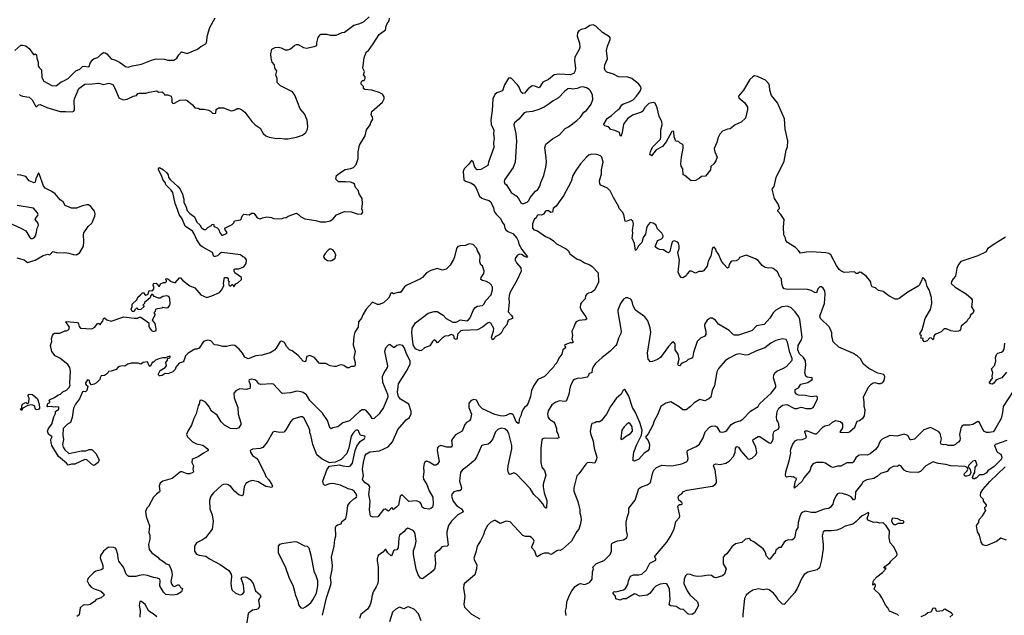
# Model space of a CAD drawing. Extents: x 1933546 to 2138868, y 524910 to 667279.
# Tile 146 of 256: x 2046393 to 2058038, y 568727 to 575769. Entities that reach past the tile are written whole.
import ezdxf

# ---------------------------------------------------------------- set-up
doc = ezdxf.new("R2010")
doc.units = 0

msp = doc.modelspace()

# ---------------------------------------------------------------- linework, layer by layer
at = {"layer": '0CON10XD'}
for points in [[(2046335, 575406), (2046405, 575466), (2046425, 575469), (2046465, 575458), (2046505, 575429), (2046555, 575359), (2046565, 575358), (2046575, 575367), (2046590, 575355), (2046596, 575315), (2046612, 575265), (2046613, 575225), (2046624, 575205), (2046651, 575175), (2046654, 575085), (2046680, 575040), (2046775, 574990), (2046822, 574988), (2046842, 574998), (2046885, 575034), (2046916, 575044), (2046965, 575074), (2047057, 575163), (2047105, 575185), (2047136, 575214), (2047155, 575221), (2047205, 575211), (2047213, 575215), (2047225, 575255), (2047253, 575295), (2047275, 575309), (2047317, 575323), (2047355, 575360), (2047385, 575379), (2047405, 575378), (2047424, 575365), (2047474, 575304), (2047525, 575292), (2047575, 575265), (2047645, 575216), (2047675, 575206), (2047727, 575223), (2047835, 575241), (2047951, 575289), (2048005, 575306), (2048105, 575302), (2048145, 575291), (2048215, 575291), (2048252, 575315), (2048274, 575355), (2048305, 575388), (2048375, 575368), (2048495, 575420), (2048535, 575452), (2048585, 575478), (2048602, 575495), (2048613, 575585), (2048640, 575675), (2048705, 575790)], [(2046390, 574885), (2046400, 574875), (2046425, 574866), (2046505, 574854), (2046541, 574821), (2046585, 574742), (2046595, 574741), (2046617, 574763), (2046635, 574767), (2046715, 574731), (2046872, 574682), (2046935, 574685), (2047012, 574678), (2047032, 574688), (2047041, 574705), (2047039, 574811), (2047043, 574833), (2047092, 574955), (2047162, 575008), (2047250, 575010), (2047325, 575019), (2047385, 575004), (2047448, 575018), (2047495, 575004), (2047523, 574953), (2047564, 574845), (2047615, 574822), (2047665, 574829), (2047734, 574866), (2047775, 574873), (2047792, 574895), (2047805, 574900), (2047885, 574901), (2047925, 574913), (2048014, 574926), (2048035, 574913), (2048075, 574917), (2048092, 574905), (2048105, 574880), (2048142, 574882), (2048183, 574863), (2048193, 574835), (2048194, 574794), (2048205, 574778), (2048225, 574780), (2048285, 574819), (2048355, 574820), (2048375, 574812), (2048435, 574761), (2048465, 574727), (2048505, 574722), (2048525, 574712), (2048575, 574710), (2048625, 574699), (2048649, 574689), (2048675, 574664), (2048695, 574661), (2048712, 574665), (2048718, 574705), (2048745, 574727), (2048805, 574727), (2048895, 574693), (2048916, 574694), (2048950, 574705), (2048965, 574717), (2048985, 574718), (2049015, 574707), (2049055, 574677), (2049139, 574565), (2049177, 574525), (2049236, 574485), (2049273, 574425), (2049305, 574396), (2049345, 574381), (2049434, 574366), (2049465, 574369), (2049525, 574360), (2049565, 574361), (2049665, 574379), (2049736, 574404), (2049775, 574434), (2049797, 574473), (2049801, 574505), (2049791, 574581), (2049761, 574655), (2049711, 574715), (2049684, 574785), (2049646, 574875), (2049620, 574915), (2049476, 574986), (2049438, 575025), (2049437, 575075), (2049424, 575115), (2049433, 575165), (2049412, 575195), (2049408, 575235), (2049378, 575265), (2049366, 575315), (2049364, 575365), (2049375, 575422), (2049415, 575438), (2049455, 575442), (2049485, 575436), (2049532, 575412), (2049565, 575412), (2049597, 575425), (2049645, 575467), (2049665, 575476), (2049685, 575474), (2049751, 575441), (2049784, 575434), (2049877, 575453), (2049907, 575465), (2049907, 575495), (2049921, 575559), (2049945, 575591), (2049955, 575596), (2050025, 575596), (2050066, 575586), (2050135, 575586), (2050205, 575616), (2050235, 575622), (2050345, 575703), (2050405, 575718), (2050435, 575731), (2050465, 575749), (2050525, 575804)], [(2047820, 572515), (2047845, 572540), (2047865, 572540), (2047870, 572525), (2047883, 572513), (2047902, 572518), (2047912, 572528), (2047924, 572566), (2047955, 572562), (2047969, 572571), (2047978, 572585), (2047978, 572615), (2047970, 572625), (2047975, 572650), (2048005, 572652), (2048028, 572638), (2048035, 572620), (2048045, 572620), (2048060, 572645), (2048095, 572662), (2048118, 572662), (2048128, 572672), (2048130, 572685), (2048120, 572695), (2048125, 572710), (2048145, 572707), (2048183, 572673), (2048233, 572657), (2048282, 572715), (2048295, 572716), (2048324, 572684), (2048405, 572624), (2048465, 572600), (2048535, 572514), (2048605, 572486), (2048667, 572503), (2048755, 572542), (2048782, 572575), (2048808, 572625), (2048802, 572655), (2048815, 572720), (2048845, 572720), (2048860, 572705), (2048860, 572685), (2048870, 572675), (2048862, 572645), (2048872, 572632), (2048885, 572620), (2048905, 572640), (2048915, 572640), (2048925, 572610), (2048950, 572645), (2048973, 572657), (2049015, 572698), (2049015, 572722), (2048938, 572775), (2048928, 572795), (2048928, 572815), (2048935, 572822), (2048985, 572823), (2049045, 572847), (2049071, 572885), (2049075, 572928), (2049056, 572956), (2049030, 572965), (2049005, 572990), (2048850, 573010), (2048780, 573015), (2048755, 573002), (2048732, 572978), (2048705, 572968), (2048688, 572968), (2048673, 573015), (2048558, 573078), (2048536, 573096), (2048486, 573165), (2048456, 573236), (2048435, 573268), (2048422, 573282), (2048364, 573314), (2048349, 573329), (2048314, 573415), (2048277, 573465), (2048260, 573525), (2048230, 573595), (2048203, 573725), (2048184, 573754), (2048123, 573815), (2048112, 573845), (2048090, 573870), (2048070, 573925), (2048033, 573993), (2048033, 574007), (2048045, 574020), (2048092, 573995), (2048128, 573962), (2048147, 573935), (2048154, 573904), (2048176, 573875), (2048265, 573796), (2048291, 573765), (2048320, 573705), (2048334, 573645), (2048336, 573606), (2048359, 573565), (2048375, 573511), (2048405, 573478), (2048459, 573439), (2048488, 573375), (2048523, 573343), (2048545, 573309), (2048575, 573289), (2048595, 573288), (2048617, 573313), (2048660, 573335), (2048665, 573348), (2048685, 573350), (2048694, 573324), (2048729, 573309), (2048744, 573294), (2048764, 573244), (2048785, 573220), (2048795, 573220), (2048839, 573241), (2048847, 573253), (2048822, 573285), (2048820, 573305), (2048905, 573348), (2048924, 573366), (2048935, 573390), (2049005, 573402), (2049016, 573414), (2049018, 573432), (2049033, 573457), (2049045, 573468), (2049105, 573462), (2049135, 573480), (2049155, 573483), (2049167, 573477), (2049200, 573425), (2049235, 573413), (2049265, 573428), (2049315, 573437), (2049369, 573429), (2049395, 573418), (2049485, 573416), (2049515, 573428), (2049545, 573430), (2049570, 573445), (2049665, 573480), (2049692, 573465), (2049715, 573442), (2049765, 573416), (2049895, 573394), (2049945, 573379), (2049975, 573377), (2050015, 573379), (2050065, 573392), (2050095, 573410), (2050138, 573462), (2050235, 573501), (2050315, 573496), (2050385, 573474), (2050435, 573471), (2050451, 573495), (2050447, 573515), (2050438, 573525), (2050448, 573595), (2050442, 573655), (2050409, 573709), (2050398, 573745), (2050363, 573785), (2050352, 573825), (2050338, 573838), (2050306, 573846), (2050245, 573852), (2050165, 573850), (2050133, 573885), (2050138, 573925), (2050185, 573962), (2050244, 573996), (2050309, 574011), (2050339, 574021), (2050374, 574055), (2050394, 574126), (2050394, 574205), (2050411, 574285), (2050477, 574395), (2050493, 574465), (2050536, 574525), (2050544, 574555), (2050569, 574591), (2050567, 574617), (2050550, 574645), (2050556, 574685), (2050683, 574795), (2050702, 574835), (2050702, 574855), (2050685, 574887), (2050645, 574908), (2050556, 574936), (2050475, 574942), (2050460, 574955), (2050457, 574977), (2050432, 575005), (2050432, 575025), (2050445, 575050), (2050465, 575048), (2050479, 575075), (2050477, 575095), (2050460, 575115), (2050470, 575155), (2050453, 575195), (2050465, 575318), (2050492, 575385), (2050518, 575405), (2050574, 575485), (2050646, 575595), (2050720, 575650), (2050727, 575693), (2050740, 575725), (2050761, 575755), (2050765, 575788)], [(2058052, 573198), (2057905, 573108), (2057840, 573060), (2057824, 573025), (2057725, 572976), (2057525, 572909), (2057494, 572875), (2057475, 572832), (2057461, 572735), (2057434, 572706), (2057414, 572675), (2057408, 572648), (2057456, 572606), (2057585, 572526), (2057644, 572475), (2057656, 572456), (2057659, 572435), (2057649, 572375), (2057678, 572325), (2057668, 572305), (2057638, 572275), (2057631, 572249), (2057606, 572224), (2057595, 572200), (2057528, 572145), (2057520, 572105), (2057512, 572095), (2057495, 572087), (2057455, 572084), (2057405, 572091), (2057353, 572113), (2057325, 572112), (2057290, 572080), (2057228, 572052), (2057211, 572039), (2057203, 572027), (2057202, 571995), (2057196, 571984), (2057175, 572002), (2057155, 572008), (2057126, 571974), (2057095, 571962), (2057072, 571985), (2057078, 571998), (2057050, 572005), (2057060, 572035), (2057045, 572040), (2057038, 572055), (2057068, 572102), (2057101, 572235), (2057166, 572344), (2057181, 572415), (2057176, 572486), (2057147, 572575), (2057126, 572616), (2057109, 572679), (2057095, 572703), (2057075, 572720), (2057065, 572710), (2057063, 572695), (2057034, 572636), (2057020, 572620), (2056895, 572549), (2056795, 572471), (2056775, 572463), (2056745, 572466), (2056673, 572503), (2056605, 572554), (2056548, 572568), (2056515, 572598), (2056475, 572612), (2056464, 572634), (2056460, 572665), (2056446, 572686), (2056402, 572735), (2056345, 572778), (2056325, 572782), (2056305, 572768), (2056287, 572767), (2056265, 572788), (2056145, 572781), (2056105, 572799), (2056085, 572817), (2056053, 572863), (2055987, 572987), (2055964, 573004), (2055925, 573013), (2055756, 573026), (2055695, 573022), (2055627, 573007), (2055601, 573045), (2055568, 573075), (2055472, 573135), (2055455, 573158), (2055449, 573185), (2055429, 573225), (2055426, 573315), (2055434, 573405), (2055396, 573466), (2055360, 573505), (2055358, 573515), (2055378, 573535), (2055378, 573545), (2055360, 573595), (2055319, 573655), (2055291, 573765), (2055317, 573795), (2055338, 573902), (2055434, 574096), (2055459, 574225), (2055473, 574265), (2055476, 574336), (2055447, 574475), (2055436, 574595), (2055355, 574786), (2055285, 574871), (2055265, 574935), (2055262, 574985), (2055252, 575012), (2055215, 575052), (2055118, 575098), (2055085, 575105), (2055062, 575095), (2055027, 575063), (2054955, 574935), (2054892, 574865), (2054898, 574845), (2054969, 574785), (2054999, 574735), (2055000, 574705), (2054975, 574605), (2054925, 574556), (2054853, 574525), (2054795, 574478), (2054764, 574476), (2054705, 574450), (2054675, 574414), (2054654, 574375), (2054639, 574315), (2054607, 574245), (2054614, 574205), (2054641, 574145), (2054625, 574100), (2054604, 574065), (2054566, 574035), (2054562, 573995), (2054505, 573917), (2054457, 573913), (2054430, 573890), (2054384, 573866), (2054333, 573863), (2054258, 573928), (2054240, 573935), (2054236, 574006), (2054216, 574036), (2054210, 574065), (2054218, 574145), (2054239, 574249), (2054238, 574285), (2054228, 574298), (2054205, 574310), (2054185, 574330), (2054154, 574334), (2054132, 574385), (2054131, 574441), (2054125, 574452), (2054105, 574447), (2054038, 574325), (2053995, 574271), (2053920, 574230), (2053865, 574160), (2053844, 574175), (2053855, 574207), (2053865, 574239), (2053881, 574265), (2053970, 574355), (2053977, 574385), (2053974, 574465), (2053992, 574525), (2053986, 574565), (2053956, 574625), (2053933, 574725), (2053910, 574780), (2053885, 574791), (2053834, 574776), (2053785, 574732), (2053761, 574689), (2053746, 574675), (2053640, 574640), (2053582, 574598), (2053534, 574535), (2053523, 574457), (2053505, 574392), (2053495, 574398), (2053485, 574437), (2053430, 574460), (2053385, 574471), (2053355, 574502), (2053315, 574512), (2053302, 574525), (2053302, 574535), (2053339, 574601), (2053390, 574635), (2053467, 574703), (2053489, 574721), (2053515, 574762), (2053532, 574775), (2053602, 574798), (2053648, 574822), (2053687, 574863), (2053732, 574925), (2053742, 574955), (2053738, 574975), (2053715, 575005), (2053632, 575072), (2053585, 575090), (2053474, 575094), (2053415, 575126), (2053338, 575148), (2053319, 575169), (2053311, 575195), (2053314, 575234), (2053346, 575305), (2053331, 575405), (2053344, 575455), (2053378, 575535), (2053376, 575555), (2053369, 575565), (2053285, 575618), (2053205, 575691), (2053175, 575707), (2053135, 575701), (2053085, 575666), (2053035, 575653), (2053007, 575635), (2052991, 575615), (2052987, 575575), (2053013, 575493), (2053017, 575445), (2053008, 575415), (2052959, 575325), (2052956, 575285), (2052966, 575195), (2052962, 575165), (2052945, 575134), (2052905, 575117), (2052775, 575124), (2052715, 575118), (2052647, 575063), (2052581, 575029), (2052535, 574963), (2052485, 574984), (2052453, 574987), (2052405, 574952), (2052365, 574902), (2052345, 574896), (2052325, 574911), (2052297, 574977), (2052280, 575000), (2052205, 575077), (2052175, 575077), (2052125, 575000), (2052103, 574927), (2052035, 574905)], [(2052035, 574905), (2052014, 574886), (2051988, 574832), (2051982, 574695), (2051965, 574585), (2051970, 574530), (2052002, 574462), (2051996, 574415), (2052006, 574365), (2051998, 574315), (2052002, 574258), (2051939, 574085), (2051930, 574045), (2051845, 573996), (2051805, 573994), (2051774, 574024), (2051755, 574088), (2051735, 574103), (2051699, 574055), (2051648, 574005), (2051637, 573975), (2051644, 573875), (2051665, 573858), (2051736, 573836), (2051765, 573816), (2051786, 573785), (2051831, 573681), (2051858, 573658), (2051879, 573649), (2051943, 573633), (2051961, 573621), (2051995, 573545), (2052005, 573503), (2052029, 573469), (2052079, 573419), (2052098, 573375), (2052124, 573344), (2052131, 573305), (2052141, 573285), (2052165, 573264), (2052225, 573241), (2052273, 573185), (2052288, 573155), (2052297, 573115), (2052330, 573050), (2052398, 572965), (2052395, 572960), (2052385, 572962), (2052354, 572974), (2052332, 572992), (2052305, 572997), (2052278, 572982), (2052252, 572945), (2052253, 572925), (2052269, 572895), (2052321, 572835), (2052324, 572795), (2052271, 572685), (2052192, 572548), (2052182, 572508), (2052177, 572475), (2052180, 572425), (2052168, 572315), (2052204, 572275), (2052220, 572255), (2052220, 572235), (2052170, 572215), (2052155, 572160), (2052114, 572116), (2052089, 572061), (2052065, 572042), (2052015, 572020), (2052004, 571995), (2051985, 571982), (2051971, 572015), (2051996, 572085), (2051999, 572119), (2051965, 572180), (2051945, 572187), (2051925, 572180), (2051866, 572134), (2051806, 572104), (2051634, 572096), (2051611, 572089), (2051570, 572050), (2051567, 572005), (2051555, 571989), (2051537, 571995), (2051526, 572036), (2051495, 572048), (2051465, 572030), (2051425, 572028), (2051390, 572005), (2051335, 571950), (2051319, 571969), (2051295, 571982), (2051274, 571966), (2051245, 571912), (2051180, 571890), (2051145, 571857), (2051125, 571852), (2051075, 571876), (2051046, 571925), (2051029, 572065), (2051035, 572123), (2051075, 572183), (2051222, 572298), (2051295, 572319), (2051330, 572320), (2051403, 572275), (2051438, 572238), (2051515, 572191), (2051555, 572191), (2051605, 572220), (2051683, 572207), (2051701, 572219), (2051719, 572245), (2051755, 572331), (2051777, 572363), (2051805, 572380), (2051865, 572391), (2051884, 572405), (2051905, 572450), (2051969, 572515), (2051983, 572575), (2051983, 572605), (2051972, 572632), (2051949, 572655), (2051915, 572672), (2051865, 572686), (2051848, 572698), (2051851, 572719), (2051882, 572768), (2051886, 572795), (2051865, 572860), (2051845, 572870), (2051833, 572905), (2051837, 572973), (2051832, 572995), (2051808, 573035), (2051800, 573065), (2051755, 573110), (2051709, 573119), (2051665, 573101), (2051607, 573097), (2051575, 573088), (2051559, 573065), (2051537, 572965), (2051524, 572935), (2051482, 572868), (2051435, 572819), (2051395, 572807), (2051332, 572828), (2051255, 572802), (2051204, 572776), (2051158, 572722), (2051135, 572704), (2050965, 572626), (2050945, 572609), (2050895, 572543), (2050865, 572542), (2050815, 572528), (2050795, 572538), (2050777, 572533), (2050770, 572505), (2050753, 572477), (2050695, 572420), (2050645, 572403), (2050625, 572402), (2050565, 572428), (2050490, 572345), (2050450, 572280), (2050435, 572242), (2050398, 572195), (2050396, 572135), (2050356, 572074), (2050343, 572027), (2050336, 571925), (2050362, 571845), (2050343, 571775), (2050360, 571715), (2050360, 571685), (2050352, 571668), (2050315, 571668), (2050287, 571653), (2050265, 571652), (2050225, 571680), (2050198, 571688), (2050175, 571686), (2050135, 571667), (2050115, 571667), (2050065, 571677), (2050013, 571703), (2049945, 571703), (2049935, 571708), (2049881, 571775), (2049825, 571798), (2049790, 571785), (2049780, 571765), (2049775, 571730), (2049765, 571722), (2049745, 571733), (2049685, 571800), (2049615, 571852), (2049585, 571867), (2049552, 571902), (2049524, 571954), (2049495, 571970), (2049474, 571965), (2049425, 571884), (2049405, 571862), (2049355, 571831), (2049258, 571802), (2049184, 571796), (2049095, 571758), (2049055, 571778), (2049028, 571825), (2048989, 571875), (2048936, 571916), (2048905, 571921), (2048840, 571905), (2048795, 571904), (2048735, 571922), (2048695, 571926), (2048655, 571971), (2048615, 571981), (2048566, 571964), (2048516, 571884), (2048485, 571873), (2048465, 571873), (2048385, 571828), (2048355, 571793), (2048336, 571734), (2048326, 571724), (2048280, 571710), (2048239, 571661), (2048232, 571635), (2048205, 571607), (2048145, 571582), (2048113, 571587), (2048077, 571563), (2048055, 571560), (2048045, 571560), (2048030, 571575), (2048055, 571622), (2048113, 571657), (2048130, 571675), (2048122, 571715), (2048140, 571745), (2048140, 571765), (2048168, 571772), (2048178, 571788), (2048165, 571790), (2048118, 571772), (2048085, 571772), (2048038, 571758), (2048000, 571745), (2047975, 571720), (2047965, 571720), (2047935, 571668), (2047925, 571678), (2047905, 571723), (2047855, 571717), (2047825, 571698), (2047795, 571710), (2047712, 571708), (2047673, 571697), (2047636, 571674), (2047605, 571678), (2047575, 571670), (2047552, 571658), (2047535, 571632), (2047475, 571612), (2047445, 571610), (2047430, 571585), (2047395, 571562), (2047355, 571558), (2047344, 571536), (2047342, 571515), (2047302, 571475), (2047275, 571460), (2047242, 571452), (2047222, 571475), (2047220, 571505), (2047195, 571512), (2047170, 571475), (2047170, 571465), (2047181, 571451), (2047200, 571435), (2047187, 571385), (2047172, 571368), (2047145, 571372), (2047135, 571368), (2047102, 571285), (2047054, 571225), (2047031, 571175), (2047012, 571065), (2046992, 571005), (2046957, 570985), (2046907, 570935), (2046902, 570855), (2046911, 570805), (2046900, 570745), (2046907, 570715), (2046925, 570682), (2046975, 570641), (2047125, 570671), (2047175, 570672), (2047215, 570686), (2047245, 570686), (2047295, 570639), (2047332, 570565), (2047320, 570535), (2047275, 570500), (2047255, 570508), (2047185, 570564), (2047165, 570569), (2047045, 570514), (2047005, 570514), (2046965, 570503), (2046948, 570525), (2046852, 570605), (2046772, 570735), (2046764, 570765), (2046763, 570807), (2046776, 570836), (2046735, 570868), (2046723, 570905), (2046735, 570934), (2046773, 570987), (2046798, 571075), (2046816, 571114), (2046817, 571135), (2046856, 571165), (2046855, 571188), (2046821, 571191), (2046795, 571186), (2046765, 571194), (2046725, 571191), (2046718, 571205), (2046725, 571232), (2046750, 571245), (2046750, 571255), (2046740, 571265), (2046744, 571276), (2046805, 571302), (2046845, 571330), (2046877, 571343), (2046905, 571370), (2046945, 571387), (2046974, 571416), (2046990, 571445), (2046986, 571466), (2046992, 571615), (2046984, 571655), (2046961, 571691), (2046867, 571767), (2046813, 571795), (2046774, 571845), (2046756, 571915), (2046772, 571965), (2046770, 571995), (2046779, 572035), (2046792, 572055), (2046805, 572062), (2046867, 572063), (2046925, 572090), (2046945, 572090), (2046973, 572107), (2046980, 572135), (2046940, 572195), (2046945, 572200), (2047075, 572187), (2047088, 572175), (2047095, 572142), (2047111, 572121), (2047245, 572114), (2047280, 572135), (2047315, 572178), (2047338, 572178), (2047345, 572160), (2047352, 572178), (2047377, 572203), (2047384, 572236), (2047395, 572243), (2047425, 572222), (2047475, 572206), (2047625, 572256), (2047745, 572239), (2047785, 572240), (2047808, 572252), (2047825, 572252), (2047920, 572185), (2047920, 572145), (2047927, 572125), (2047953, 572095), (2047975, 572084), (2048001, 572089), (2048007, 572095), (2048008, 572115), (2047997, 572177), (2047962, 572215), (2047982, 572258), (2047990, 572265), (2047992, 572278), (2048000, 572285), (2047980, 572305), (2047998, 572322), (2048004, 572346), (2048024, 572356), (2048078, 572362), (2048085, 572370), (2048125, 572362), (2048150, 572365), (2048167, 572393), (2048172, 572415), (2048170, 572465), (2048163, 572485), (2048155, 572498), (2048135, 572506), (2048085, 572497), (2048055, 572478), (2048035, 572478), (2047985, 572498), (2047969, 572519), (2047955, 572522), (2047943, 572507), (2047935, 572480), (2047870, 572425), (2047867, 572413), (2047850, 572395), (2047860, 572385), (2047860, 572375), (2047825, 572342), (2047795, 572340), (2047790, 572355), (2047775, 572360), (2047755, 572340), (2047745, 572320), (2047725, 572320), (2047710, 572345), (2047723, 572375), (2047723, 572407), (2047780, 572455), (2047792, 572488), (2047820, 572515)], [(2052345, 573593), (2052395, 573611), (2052415, 573630), (2052432, 573665), (2052495, 573743), (2052519, 573761), (2052545, 573800), (2052556, 573845), (2052590, 573925), (2052614, 574025), (2052622, 574085), (2052621, 574141), (2052604, 574255), (2052615, 574297), (2052695, 574360), (2052775, 574409), (2052845, 574481), (2052885, 574504), (2052982, 574578), (2053024, 574616), (2053065, 574674), (2053095, 574697), (2053151, 574769), (2053171, 574825), (2053169, 574875), (2053145, 574926), (2053127, 574945), (2053096, 574964), (2053054, 574976), (2053025, 574971), (2052985, 574954), (2052935, 574946), (2052895, 574956), (2052875, 574952), (2052835, 574921), (2052765, 574844), (2052701, 574809), (2052655, 574772), (2052595, 574736), (2052534, 574706), (2052456, 574684), (2052383, 574677), (2052361, 574669), (2052295, 574591), (2052245, 574551), (2052238, 574525), (2052262, 574425), (2052267, 574333), (2052252, 574085), (2052229, 574021), (2052128, 573875), (2052121, 573855), (2052127, 573837), (2052150, 573815), (2052205, 573724), (2052265, 573686), (2052291, 573655), (2052325, 573598), (2052345, 573593)], [(2058150, 571390), (2058024, 571195), (2058018, 571125), (2058001, 571055), (2057922, 570915), (2057905, 570895), (2057859, 570889), (2057825, 570888), (2057805, 570901), (2057785, 570925), (2057745, 571006), (2057725, 571018), (2057665, 570984), (2057625, 570976), (2057555, 570974), (2057536, 570964), (2057523, 570937), (2057506, 570865), (2057516, 570816), (2057512, 570795), (2057496, 570774), (2057471, 570759), (2057462, 570745), (2057435, 570733), (2057375, 570733), (2057345, 570747), (2057315, 570744), (2057292, 570752), (2057284, 570765), (2057296, 570815), (2057277, 570875), (2057262, 570895), (2057235, 570913), (2057165, 570947), (2057085, 570921), (2056975, 570811), (2056935, 570800), (2056925, 570803), (2056895, 570854), (2056855, 570868), (2056765, 570846), (2056685, 570851), (2056592, 570808), (2056570, 570785), (2056555, 570750), (2056545, 570725), (2056515, 570689), (2056452, 570638), (2056415, 570622), (2056345, 570625), (2056315, 570615), (2056280, 570590), (2056255, 570541), (2056241, 570529), (2056175, 570529), (2056105, 570492), (2056065, 570489), (2056015, 570474), (2055985, 570481), (2055924, 570524), (2055895, 570534), (2055815, 570534), (2055785, 570523), (2055768, 570512), (2055752, 570488), (2055736, 570434), (2055665, 570351), (2055645, 570313), (2055555, 570232), (2055551, 570245), (2055560, 570270), (2055563, 570307), (2055580, 570335), (2055580, 570345), (2055562, 570352), (2055545, 570368), (2055535, 570360), (2055505, 570368), (2055465, 570362), (2055455, 570368), (2055449, 570385), (2055454, 570425), (2055494, 570555), (2055511, 570645), (2055509, 570675), (2055515, 570702), (2055538, 570752), (2055565, 570788), (2055589, 570801), (2055645, 570806), (2055685, 570820), (2055700, 570835), (2055678, 570895), (2055678, 570905), (2055685, 570910), (2055705, 570909), (2055795, 570871), (2055815, 570873), (2055895, 570956), (2055915, 570969), (2055970, 570980), (2056005, 571011), (2056045, 571029), (2056095, 571018), (2056113, 571005), (2056124, 570985), (2056123, 570945), (2056092, 570892), (2056185, 570887), (2056207, 570895), (2056270, 570950), (2056297, 571023), (2056325, 571030), (2056367, 571063), (2056386, 571085), (2056392, 571152), (2056380, 571195), (2056380, 571250), (2056371, 571305), (2056429, 571421), (2056461, 571459), (2056485, 571474), (2056505, 571478), (2056545, 571466), (2056572, 571468), (2056600, 571480), (2056618, 571505), (2056624, 571545), (2056613, 571573), (2056541, 571591), (2056435, 571645), (2056371, 571695), (2056335, 571759), (2056302, 571792), (2056255, 571822), (2056079, 571899), (2056015, 571962), (2055997, 572033), (2055997, 572065), (2055972, 572135), (2055864, 572235), (2055854, 572264), (2055911, 572415), (2055920, 572525), (2055914, 572564), (2055897, 572595), (2055875, 572612), (2055855, 572610), (2055832, 572585), (2055815, 572540), (2055795, 572542), (2055755, 572567), (2055708, 572578), (2055458, 572582), (2055435, 572588), (2055418, 572605), (2055406, 572645), (2055403, 572705), (2055384, 572725), (2055355, 572786), (2055305, 572828), (2055285, 572836), (2055245, 572831), (2055210, 572840), (2055175, 572864), (2055125, 572920), (2055095, 572941), (2054985, 572983), (2054905, 572958), (2054892, 572935), (2054865, 572918), (2054815, 572913), (2054802, 572905), (2054784, 572876), (2054775, 572840), (2054765, 572832), (2054715, 572882), (2054693, 572915), (2054657, 572995), (2054630, 573035), (2054627, 573057), (2054605, 573080), (2054590, 573075), (2054582, 573055), (2054567, 572975), (2054537, 572915), (2054522, 572855), (2054479, 572801), (2054465, 572792), (2054425, 572790), (2054385, 572774), (2054337, 572797), (2054315, 572797), (2054286, 572765), (2054275, 572742), (2054235, 572718), (2054215, 572720), (2054195, 572748), (2054180, 572785), (2054198, 572925), (2054176, 573015), (2054191, 573065), (2054191, 573095), (2054186, 573125), (2054175, 573138), (2054135, 573156), (2054114, 573146), (2054100, 573115), (2054082, 573028), (2054066, 573014), (2054045, 573021), (2054005, 573049), (2053965, 573050), (2053939, 573059), (2053910, 573085), (2053932, 573145), (2053941, 573159), (2053983, 573177), (2053999, 573195), (2054002, 573215), (2053986, 573245), (2053937, 573295), (2053915, 573343), (2053885, 573362), (2053848, 573372), (2053821, 573339), (2053806, 573304), (2053794, 573235), (2053766, 573194), (2053752, 573135), (2053711, 573095), (2053690, 573055), (2053675, 573040), (2053662, 573122), (2053637, 573185), (2053643, 573245), (2053641, 573275), (2053653, 573355), (2053645, 573388), (2053625, 573401), (2053605, 573400), (2053565, 573384), (2053555, 573388), (2053538, 573465), (2053522, 573492), (2053484, 573535), (2053476, 573565), (2053416, 573665), (2053377, 573747), (2053345, 573776), (2053265, 573814), (2053255, 573830), (2053251, 573865), (2053272, 573945), (2053274, 573995), (2053294, 574085), (2053276, 574145), (2053260, 574160), (2053220, 574175), (2053155, 574177), (2053125, 574166), (2053098, 574145), (2053024, 574066), (2052970, 573985), (2052934, 573925), (2052915, 573855), (2052885, 573795), (2052825, 573688), (2052774, 573615), (2052736, 573565), (2052701, 573535), (2052696, 573494), (2052675, 573491), (2052645, 573508), (2052625, 573510), (2052611, 573505), (2052589, 573471), (2052565, 573458), (2052527, 573463), (2052512, 573455), (2052500, 573425), (2052477, 573405), (2052456, 573355), (2052456, 573305), (2052475, 573284), (2052515, 573272), (2052613, 573205), (2052665, 573180), (2052705, 573154), (2052740, 573120), (2052855, 573061), (2052884, 573035), (2052900, 573000), (2052985, 572937), (2053027, 572925), (2053074, 572894), (2053135, 572870), (2053165, 572851), (2053234, 572775), (2053237, 572665)], [(2046360, 572955), (2046445, 572928), (2046485, 572900), (2046575, 572926), (2046669, 572981), (2046725, 572996), (2046745, 572990), (2046755, 572993), (2046785, 573029), (2046845, 573011), (2046925, 573016), (2046975, 573009), (2047025, 572991), (2047065, 572990), (2047106, 573015), (2047147, 573093), (2047152, 573145), (2047146, 573225), (2047152, 573248), (2047203, 573325), (2047247, 573365), (2047255, 573380), (2047282, 573445), (2047287, 573475), (2047276, 573505), (2047235, 573559), (2047205, 573579), (2047185, 573579), (2047135, 573569), (2047065, 573542), (2047005, 573542), (2046932, 573572), (2046908, 573615), (2046870, 573640), (2046811, 573711), (2046775, 573736), (2046694, 573775), (2046676, 573805), (2046625, 573948), (2046615, 573957), (2046585, 573888), (2046575, 573848), (2046565, 573839), (2046505, 573863), (2046464, 573914), (2046405, 573931), (2046363, 573935)], [(2046195, 573404), (2046415, 573299), (2046465, 573272), (2046512, 573192), (2046525, 573183), (2046543, 573183), (2046568, 573195), (2046580, 573215), (2046593, 573255), (2046599, 573305), (2046616, 573335), (2046612, 573365), (2046577, 573405), (2046580, 573420), (2046607, 573455), (2046610, 573465), (2046604, 573484), (2046555, 573539), (2046362, 573572)], [(2050065, 572918), (2050085, 572922), (2050125, 572951), (2050130, 572985), (2050115, 573025), (2050095, 573046), (2050065, 573059), (2050040, 573045), (2050004, 573005), (2049988, 572982), (2049986, 572965), (2049997, 572945), (2050035, 572921), (2050065, 572918)], [(2053237, 572665), (2053193, 572575), (2053156, 572544), (2053118, 572535), (2053095, 572520), (2053086, 572505), (2053081, 572469), (2053036, 572425), (2053026, 572405), (2053022, 572365), (2053034, 572335), (2053090, 572255), (2053099, 572231), (2053085, 572221), (2053005, 572214), (2052975, 572196), (2052962, 572178), (2052947, 572133), (2052922, 572085), (2052929, 572035), (2052921, 571995), (2052936, 571965), (2052935, 571950), (2052905, 571949), (2052842, 571925), (2052837, 571915), (2052846, 571896), (2052843, 571885), (2052815, 571865), (2052803, 571815), (2052771, 571769), (2052745, 571713), (2052718, 571685), (2052705, 571661), (2052601, 571549), (2052521, 571515), (2052475, 571444), (2052447, 571383), (2052434, 571315), (2052407, 571235), (2052388, 571205), (2052362, 571185), (2052348, 571165), (2052328, 571122), (2052321, 571085), (2052301, 571045), (2052295, 571000), (2052287, 570993), (2052265, 571013), (2052233, 571093), (2052218, 571108), (2052185, 571108), (2052145, 571088), (2052115, 571081), (2052074, 571084), (2052011, 571101), (2051865, 571167), (2051829, 571205), (2051795, 571269), (2051765, 571279), (2051732, 571265), (2051703, 571235), (2051704, 571185), (2051736, 571105), (2051726, 571045), (2051711, 571025), (2051677, 571005), (2051656, 570984), (2051625, 570903), (2051548, 570862), (2051510, 570815), (2051499, 570795), (2051506, 570734), (2051494, 570716), (2051445, 570716), (2051375, 570734), (2051347, 570723), (2051335, 570707), (2051332, 570675), (2051354, 570545), (2051333, 570515), (2051316, 570504), (2051295, 570502), (2051236, 570536), (2051205, 570548), (2051185, 570536), (2051175, 570522), (2051169, 570475), (2051173, 570425), (2051164, 570365), (2051168, 570335), (2051208, 570275), (2051237, 570197), (2051277, 570125), (2051284, 570045), (2051274, 570005), (2051255, 569988), (2051235, 569981), (2051175, 569990), (2051154, 570005), (2051141, 570045), (2051125, 570066), (2051081, 570079), (2050995, 570074), (2050915, 570150), (2050894, 570136), (2050872, 570028), (2050848, 570005), (2050815, 569980), (2050795, 570002), (2050755, 569960), (2050715, 569983), (2050695, 569979), (2050627, 569893), (2050575, 569888), (2050541, 569901), (2050529, 569975), (2050538, 570075), (2050524, 570156), (2050533, 570245), (2050523, 570265), (2050477, 570295), (2050451, 570325), (2050448, 570335), (2050458, 570375), (2050447, 570455), (2050460, 570535), (2050480, 570615), (2050493, 570637), (2050535, 570659), (2050647, 570673), (2050750, 570720), (2050803, 570777), (2050865, 570925), (2050892, 570955), (2050965, 571037), (2051004, 571065), (2051022, 571108), (2051022, 571135), (2050996, 571225), (2050895, 571282), (2050872, 571315), (2050861, 571365), (2050871, 571465), (2050969, 571615), (2051009, 571695), (2051009, 571735), (2050968, 571818), (2050945, 571887), (2050923, 571915), (2050885, 571924), (2050855, 571916), (2050825, 571893), (2050815, 571893), (2050775, 571924), (2050765, 571927), (2050750, 571920), (2050719, 571885), (2050708, 571845), (2050744, 571675), (2050738, 571655), (2050698, 571595), (2050679, 571545), (2050682, 571485), (2050743, 571343), (2050746, 571305), (2050695, 571183), (2050645, 571110), (2050586, 571054), (2050575, 571049), (2050562, 571052), (2050536, 571095), (2050489, 571149), (2050475, 571156), (2050445, 571157), (2050412, 571138), (2050295, 571025), (2050215, 571004), (2050155, 570957), (2050096, 570944), (2050075, 570932), (2050065, 570938), (2050055, 570960), (2050032, 571032), (2049975, 571116), (2049825, 571268), (2049785, 571335), (2049745, 571362), (2049721, 571371), (2049671, 571379), (2049595, 571358), (2049505, 571351), (2049494, 571355), (2049395, 571458), (2049375, 571462), (2049245, 571454), (2049220, 571465), (2049196, 571496), (2049175, 571510), (2049135, 571518), (2049105, 571512), (2049101, 571501), (2049120, 571455), (2049120, 571425), (2049113, 571407), (2049075, 571398), (2048995, 571404), (2048950, 571380), (2048926, 571354), (2048930, 571300), (2048974, 571185), (2048977, 571105), (2049008, 571002), (2049008, 570982), (2048986, 570945), (2048955, 570931), (2048887, 570935), (2048815, 570974), (2048776, 571015), (2048728, 571095), (2048662, 571142), (2048632, 571192), (2048615, 571220), (2048585, 571252), (2048545, 571269), (2048524, 571266), (2048517, 571225), (2048504, 571205), (2048480, 571110), (2048451, 571055), (2048424, 570975), (2048380, 570905), (2048367, 570865), (2048378, 570838), (2048435, 570779), (2048484, 570754), (2048558, 570738), (2048610, 570700), (2048622, 570685), (2048622, 570675), (2048565, 570646), (2048505, 570601), (2048432, 570575), (2048427, 570535), (2048447, 570495), (2048439, 570455), (2048450, 570425), (2048442, 570415), (2048405, 570400), (2048375, 570400), (2048315, 570424), (2048295, 570422), (2048195, 570345), (2048085, 570314), (2048055, 570290), (2048041, 570255), (2048050, 570195), (2048047, 570185), (2048012, 570158), (2047976, 570124), (2047917, 570015), (2047896, 569994), (2047880, 569955), (2047889, 569895), (2047930, 569785), (2047919, 569705), (2047932, 569675), (2047932, 569628), (2047916, 569565), (2047924, 569505), (2047955, 569464), (2048027, 569415), (2048043, 569395), (2048093, 569365), (2048126, 569336), (2048162, 569325), (2048188, 569255), (2048198, 569205), (2048181, 569125), (2048188, 569098), (2048204, 569075), (2048225, 569067), (2048265, 569088), (2048277, 569087), (2048296, 569056), (2048320, 569045), (2048308, 569005), (2048255, 568974), (2048205, 568964), (2048120, 568975), (2048095, 569002), (2048051, 569075), (2048056, 569136), (2048050, 569155), (2048024, 569166), (2047974, 569174), (2047905, 569199), (2047855, 569204), (2047805, 569198), (2047765, 569186), (2047685, 569187), (2047673, 569193), (2047654, 569214), (2047619, 569295), (2047567, 569367), (2047557, 569397), (2047555, 569445), (2047535, 569511), (2047525, 569522), (2047508, 569528), (2047445, 569532), (2047386, 569485), (2047350, 569435), (2047346, 569405), (2047377, 569315), (2047377, 569275), (2047357, 569263), (2047295, 569248), (2047265, 569228), (2047201, 569165), (2047189, 569135), (2047215, 569088), (2047240, 569060), (2047264, 569044), (2047352, 569012), (2047383, 568985), (2047390, 568965), (2047355, 568933), (2047298, 568915), (2047279, 568891), (2047225, 568854), (2047195, 568846), (2047155, 568852), (2047145, 568848), (2047110, 568815), (2047098, 568732), (2047070, 568715)], [(2054506, 572045), (2054494, 572026), (2054445, 572004), (2054404, 571965), (2054361, 571835), (2054355, 571788), (2054345, 571766), (2054298, 571752), (2054274, 571726), (2054223, 571707), (2054195, 571678), (2054185, 571680), (2054178, 571695), (2054191, 571755), (2054181, 571815), (2054144, 571865), (2054146, 571935), (2054125, 571960), (2054105, 571949), (2054065, 571906), (2053973, 571777), (2053935, 571750), (2053875, 571726), (2053855, 571724), (2053826, 571756), (2053818, 571825), (2053856, 572076), (2053851, 572125), (2053823, 572207), (2053787, 572257), (2053675, 572335), (2053647, 572385), (2053635, 572437), (2053621, 572465), (2053585, 572480), (2053561, 572479), (2053535, 572466), (2053498, 572412), (2053467, 572333), (2053466, 572315), (2053508, 572085), (2053502, 572058), (2053476, 572005), (2053456, 571935), (2053444, 571915), (2053374, 571845), (2053281, 571775), (2053204, 571706), (2053176, 571665), (2053164, 571635), (2053158, 571592), (2053126, 571584), (2053116, 571554), (2053105, 571543), (2053045, 571530), (2052985, 571528), (2052955, 571516), (2052938, 571502), (2052909, 571445), (2052896, 571394), (2052892, 571352), (2052862, 571275), (2052850, 571260), (2052835, 571256), (2052775, 571261), (2052735, 571248), (2052686, 571214), (2052642, 571145), (2052636, 571105), (2052643, 571065), (2052658, 571045), (2052705, 571014), (2052721, 570995), (2052740, 570935), (2052740, 570905), (2052756, 570875), (2052769, 570825), (2052751, 570819), (2052595, 570822), (2052577, 570815), (2052568, 570802), (2052556, 570705), (2052558, 570535), (2052568, 570478), (2052600, 570440), (2052616, 570385), (2052585, 570278), (2052583, 570247), (2052595, 570175), (2052628, 570085), (2052623, 569997), (2052615, 569992), (2052605, 570002), (2052578, 570045), (2052535, 570096), (2052474, 570154), (2052430, 570225), (2052267, 570397), (2052235, 570410), (2052195, 570391), (2052185, 570394), (2052175, 570411), (2052167, 570447), (2052168, 570495), (2052212, 570695), (2052214, 570734), (2052178, 570878), (2052161, 570905), (2052131, 570931), (2052095, 570941), (2052052, 570928), (2052022, 570895), (2051987, 570815), (2051955, 570765), (2051935, 570751), (2051870, 570740), (2051855, 570730), (2051800, 570605), (2051775, 570566), (2051759, 570551), (2051685, 570485), (2051626, 570445), (2051607, 570415), (2051593, 570315), (2051616, 570235), (2051615, 570212), (2051595, 570200), (2051565, 570198), (2051528, 570185), (2051506, 570165), (2051501, 570135), (2051520, 570075), (2051560, 570025), (2051616, 569985), (2051636, 569954), (2051632, 569945), (2051575, 569914), (2051500, 569840), (2051463, 569787), (2051445, 569715), (2051443, 569685), (2051459, 569555), (2051447, 569543), (2051405, 569542), (2051385, 569535), (2051355, 569498), (2051308, 569462), (2051302, 569435), (2051312, 569338), (2051302, 569285), (2051293, 569265), (2051263, 569237), (2051155, 569160), (2051135, 569168), (2051107, 569207), (2051082, 569272), (2051049, 569445), (2051051, 569495), (2051071, 569545), (2051082, 569605), (2051070, 569685), (2051061, 569711), (2051045, 569730), (2050985, 569758), (2050958, 569742), (2050935, 569716), (2050885, 569676), (2050876, 569645), (2050869, 569525), (2050855, 569502), (2050825, 569499), (2050815, 569491), (2050795, 569436), (2050785, 569432), (2050745, 569464), (2050725, 569504), (2050715, 569504), (2050689, 569475), (2050634, 569435), (2050621, 569395), (2050620, 569375), (2050631, 569295), (2050631, 569135), (2050626, 569095), (2050608, 569065), (2050572, 569005), (2050556, 568945), (2050551, 568895), (2050534, 568845), (2050505, 568801), (2050429, 568735), (2050410, 568690)], [(2058066, 570794), (2057932, 570745), (2057922, 570735), (2057951, 570665), (2057961, 570651), (2057995, 570634), (2058010, 570595), (2058006, 570575), (2057918, 570485), (2057844, 570436), (2057825, 570411), (2057803, 570395), (2057785, 570387), (2057745, 570388), (2057705, 570350), (2057695, 570350), (2057685, 570340), (2057672, 570342), (2057660, 570355), (2057675, 570390), (2057688, 570415), (2057693, 570477), (2057718, 570505), (2057697, 570557), (2057665, 570548), (2057615, 570498), (2057612, 570482), (2057635, 570450), (2057640, 570415), (2057625, 570380), (2057595, 570372), (2057575, 570372), (2057562, 570385), (2057568, 570405), (2057600, 570435), (2057608, 570455), (2057600, 570475), (2057576, 570486), (2057405, 570495), (2057345, 570512), (2057255, 570521), (2057195, 570541), (2057111, 570495), (2057045, 570428), (2057015, 570416), (2056915, 570420), (2056879, 570429), (2056855, 570445), (2056815, 570496), (2056796, 570504), (2056775, 570487), (2056738, 570492), (2056722, 570488), (2056678, 570462), (2056653, 570427), (2056572, 570405), (2056533, 570367), (2056495, 570344), (2056412, 570328), (2056365, 570306), (2056355, 570284), (2056278, 570185), (2056275, 570110), (2056265, 570092), (2056255, 570094), (2056225, 570127), (2056185, 570147), (2056125, 570167), (2056085, 570171), (2056065, 570162), (2056048, 570145), (2056016, 570075), (2056008, 570042), (2055981, 570005), (2055961, 569989), (2055909, 569981), (2055805, 569943), (2055755, 569943), (2055685, 569958), (2055653, 569947), (2055635, 569930), (2055619, 569895), (2055600, 569825), (2055594, 569765), (2055571, 569725), (2055560, 569655), (2055551, 569635), (2055525, 569616), (2055485, 569618), (2055454, 569606), (2055435, 569590), (2055395, 569530), (2055375, 569527), (2055335, 569497), (2055327, 569463), (2055306, 569445), (2055265, 569391), (2055255, 569391), (2055224, 569425), (2055208, 569478), (2055185, 569512), (2055077, 569597), (2055045, 569612), (2055025, 569634), (2054975, 569626), (2054932, 569588), (2054857, 569573), (2054816, 569535), (2054756, 569455), (2054729, 569435), (2054714, 569415), (2054714, 569335), (2054749, 569275), (2054727, 569215), (2054705, 569193), (2054625, 569171), (2054605, 569176), (2054575, 569198), (2054545, 569203), (2054465, 569189), (2054407, 569187), (2054365, 569194), (2054325, 569210), (2054285, 569213), (2054267, 569195), (2054251, 569155), (2054248, 569105), (2054285, 569018), (2054319, 568969), (2054410, 568885), (2054420, 568845), (2054372, 568755), (2054345, 568738), (2054305, 568740), (2054294, 568744), (2054245, 568794), (2054205, 568798), (2054155, 568833), (2054095, 568841), (2054075, 568853), (2054087, 568915), (2054076, 569035), (2054055, 569088), (2054045, 569098), (2054025, 569104), (2053966, 569094), (2053915, 569070), (2053889, 569045), (2053846, 568985), (2053812, 568965), (2053725, 568954), (2053679, 568979), (2053665, 568980), (2053565, 568923), (2053525, 568922), (2053495, 568908), (2053445, 568920), (2053440, 568955), (2053410, 568985), (2053412, 568998), (2053423, 569007), (2053445, 569003), (2053535, 569030), (2053556, 569045), (2053585, 569092), (2053592, 569135), (2053615, 569190), (2053654, 569206), (2053715, 569206), (2053750, 569215), (2053804, 569265), (2053845, 569342), (2053915, 569380), (2053918, 569398), (2053902, 569415), (2053913, 569435), (2054048, 569592), (2054087, 569653), (2054135, 569745), (2054154, 569835), (2054196, 569885), (2054200, 569905), (2054177, 570015), (2054180, 570025), (2054195, 570038), (2054215, 570037), (2054232, 570045), (2054225, 570060), (2054190, 570090), (2054182, 570118), (2054188, 570142), (2054224, 570166), (2054245, 570189), (2054285, 570206), (2054509, 570241), (2054587, 570255), (2054619, 570275), (2054632, 570295), (2054634, 570326), (2054617, 570445), (2054599, 570495), (2054605, 570511), (2054625, 570517), (2054679, 570511), (2054745, 570524), (2054785, 570549), (2054834, 570605), (2054854, 570655), (2054859, 570705), (2054875, 570723), (2054895, 570714), (2054922, 570672), (2055005, 570576), (2055025, 570572), (2055055, 570584), (2055097, 570623), (2055109, 570651), (2055097, 570715), (2055065, 570790), (2055068, 570805), (2055125, 570840), (2055145, 570843), (2055255, 570768), (2055274, 570764), (2055285, 570770), (2055304, 570805), (2055302, 570865), (2055312, 570898), (2055325, 570910), (2055364, 570926), (2055374, 570945), (2055372, 570985), (2055358, 571018), (2055349, 571035), (2055344, 571075), (2055351, 571135), (2055370, 571175), (2055415, 571213), (2055465, 571220), (2055558, 571172), (2055585, 571172), (2055635, 571186), (2055696, 571174), (2055755, 571172), (2055775, 571182), (2055784, 571195), (2055830, 571285), (2055830, 571305), (2055816, 571316), (2055755, 571311), (2055685, 571325), (2055605, 571330), (2055581, 571341), (2055565, 571363), (2055564, 571396), (2055604, 571416), (2055632, 571458), (2055715, 571481), (2055767, 571515), (2055770, 571525), (2055756, 571536), (2055705, 571543), (2055690, 571555), (2055680, 571595), (2055692, 571685), (2055688, 571735), (2055664, 571774), (2055615, 571818), (2055596, 571866), (2055600, 571915), (2055638, 571985), (2055645, 572015), (2055621, 572225), (2055607, 572257), (2055566, 572315), (2055515, 572363), (2055475, 572380), (2055405, 572374), (2055334, 572336), (2055303, 572305), (2055265, 572240), (2055198, 572165), (2055105, 572150), (2055055, 572096), (2055037, 572085), (2054895, 572041), (2054845, 572038), (2054833, 572043), (2054785, 572093), (2054658, 572168), (2054622, 572215), (2054582, 572242), (2054558, 572242), (2054524, 572216), (2054493, 572167), (2054490, 572145), (2054509, 572085), (2054506, 572045)], [(2052856, 568726), (2052848, 568775), (2052860, 568825), (2052864, 568885), (2052896, 568964), (2052924, 569015), (2052962, 569068), (2053003, 569097), (2053025, 569102), (2053055, 569094), (2053075, 569091), (2053130, 569115), (2053165, 569153), (2053168, 569242), (2053180, 569275), (2053172, 569295), (2053185, 569312), (2053215, 569339), (2053305, 569376), (2053375, 569448), (2053390, 569485), (2053392, 569565), (2053399, 569581), (2053462, 569608), (2053535, 569620), (2053573, 569645), (2053580, 569675), (2053568, 569728), (2053564, 569824), (2053576, 569885), (2053596, 569944), (2053597, 569995), (2053670, 570090), (2053715, 570226), (2053745, 570248), (2053815, 570269), (2053848, 570295), (2053857, 570315), (2053879, 570415), (2053894, 570445), (2053926, 570474), (2053987, 570503), (2054085, 570494), (2054125, 570499), (2054225, 570519), (2054277, 570543), (2054291, 570555), (2054299, 570581), (2054286, 570655), (2054290, 570675), (2054395, 570723), (2054431, 570749), (2054475, 570824), (2054501, 570895), (2054550, 570950), (2054575, 570963), (2054615, 570967), (2054636, 570955), (2054675, 570898), (2054705, 570893), (2054735, 570899), (2054755, 570914), (2054806, 570984), (2054855, 571012), (2054915, 571028), (2054944, 571046), (2055035, 571141), (2055125, 571195), (2055144, 571226), (2055194, 571275), (2055281, 571355), (2055334, 571425), (2055336, 571445), (2055307, 571535), (2055312, 571565), (2055325, 571595), (2055346, 571615), (2055425, 571648), (2055460, 571670), (2055527, 571745), (2055528, 571765), (2055501, 571835), (2055475, 571957), (2055457, 571987), (2055415, 571996), (2055335, 571977), (2055275, 571943), (2055205, 571891), (2055105, 571853), (2055007, 571805), (2054976, 571804), (2054905, 571817), (2054865, 571812), (2054776, 571764), (2054735, 571735), (2054711, 571709), (2054658, 571645), (2054636, 571605), (2054609, 571445), (2054584, 571386), (2054565, 571308), (2054545, 571286), (2054495, 571264), (2054435, 571278), (2054369, 571241), (2054326, 571194), (2054275, 571156), (2054235, 571156), (2054192, 571192), (2054095, 571249), (2054034, 571236), (2053976, 571195), (2053935, 571098), (2053895, 571025), (2053879, 570975), (2053825, 570873), (2053796, 570835), (2053800, 570820), (2053825, 570795), (2053842, 570745), (2053839, 570695), (2053820, 570670), (2053778, 570645), (2053715, 570575), (2053665, 570548), (2053650, 570555), (2053647, 570585), (2053656, 570655), (2053692, 570745), (2053748, 570855), (2053753, 570917), (2053728, 571005), (2053673, 571133), (2053642, 571185), (2053595, 571318), (2053555, 571394), (2053545, 571398), (2053525, 571381), (2053505, 571343), (2053448, 571292), (2053382, 571195), (2053332, 571105), (2053275, 571029), (2053255, 571014), (2053215, 571014), (2053193, 571003), (2053165, 570996), (2053154, 570985), (2053139, 570905), (2053144, 570875), (2053174, 570785), (2053186, 570705), (2053217, 570597), (2053216, 570575), (2053195, 570526), (2053133, 570533), (2053105, 570528), (2053087, 570515), (2053005, 570398), (2052982, 570378), (2052946, 570236), (2052946, 570195), (2052994, 570074), (2053016, 569975), (2053017, 569937), (2053031, 569895), (2053034, 569855), (2053022, 569795), (2053005, 569745), (2052982, 569718), (2052918, 569602), (2052812, 569508), (2052785, 569493), (2052764, 569496), (2052745, 569491), (2052685, 569450), (2052675, 569448), (2052645, 569460), (2052595, 569461), (2052555, 569446), (2052515, 569417), (2052505, 569428), (2052486, 569485), (2052449, 569525), (2052448, 569535), (2052477, 569605), (2052470, 569625), (2052447, 569647), (2052425, 569659), (2052375, 569659), (2052345, 569672), (2052195, 569832), (2052145, 569841), (2052075, 569813), (2052015, 569848), (2052005, 569848), (2051962, 569825), (2051925, 569790), (2051888, 569715), (2051884, 569685), (2051844, 569606), (2051804, 569545), (2051792, 569485), (2051764, 569404), (2051770, 569375), (2051801, 569325), (2051794, 569275), (2051774, 569205), (2051725, 569161), (2051654, 569105), (2051645, 569090), (2051641, 569045), (2051657, 568955), (2051646, 568855), (2051654, 568825), (2051735, 568739), (2051834, 568684)], [(2058065, 571600), (2058007, 571535), (2057940, 571510), (2057915, 571470), (2057895, 571460), (2057873, 571463), (2057860, 571475), (2057899, 571531), (2057893, 571555), (2057900, 571595), (2057888, 571642), (2057926, 571684), (2057936, 571734), (2057934, 571776), (2057945, 571810), (2057962, 571825), (2058005, 571839), (2058025, 571853), (2058036, 571875), (2058044, 571945)], [(2046415, 571150), (2046400, 571165), (2046420, 571175), (2046418, 571205), (2046425, 571222), (2046455, 571240), (2046465, 571242), (2046485, 571232), (2046500, 571245), (2046503, 571295), (2046488, 571325), (2046492, 571335), (2046505, 571341), (2046545, 571338), (2046605, 571286), (2046624, 571225), (2046627, 571175), (2046615, 571159), (2046595, 571158), (2046578, 571165), (2046570, 571205), (2046535, 571217), (2046491, 571209), (2046432, 571178), (2046415, 571150)], [(2049973, 568727), (2050022, 568935), (2050074, 569086), (2050077, 569115), (2050070, 569175), (2050090, 569265), (2050092, 569315), (2050080, 569415), (2050112, 569545), (2050121, 569625), (2050133, 569665), (2050126, 569765), (2050135, 569784), (2050152, 569798), (2050195, 569810), (2050204, 569836), (2050249, 569871), (2050263, 569925), (2050274, 570026), (2050302, 570065), (2050345, 570106), (2050375, 570123), (2050380, 570135), (2050374, 570165), (2050349, 570195), (2050325, 570210), (2050277, 570223), (2050185, 570265), (2050095, 570284), (2050055, 570281), (2050000, 570260), (2049986, 570276), (2049978, 570315), (2050031, 570455), (2050055, 570492), (2050175, 570507), (2050215, 570494), (2050282, 570488), (2050305, 570496), (2050315, 570506), (2050327, 570525), (2050361, 570675), (2050379, 570725), (2050418, 570782), (2050472, 570818), (2050479, 570835), (2050476, 570845), (2050435, 570851), (2050425, 570858), (2050406, 570885), (2050402, 570905), (2050390, 570915), (2050375, 570917), (2050365, 570911), (2050333, 570877), (2050312, 570845), (2050284, 570706), (2050261, 570639), (2050195, 570568), (2050145, 570547), (2050123, 570537), (2050055, 570530), (2049972, 570572), (2049906, 570626), (2049861, 570745), (2049838, 570855), (2049826, 570885), (2049824, 570915), (2049804, 570965), (2049755, 571063), (2049735, 571074), (2049715, 571074), (2049623, 571045), (2049596, 571014), (2049539, 570921), (2049515, 570893), (2049465, 570889), (2049405, 570900), (2049385, 570892), (2049319, 570775), (2049267, 570713), (2049235, 570701), (2049148, 570692), (2049120, 570675), (2049122, 570655), (2049148, 570615), (2049192, 570585), (2049217, 570555), (2049295, 570392), (2049305, 570370), (2049340, 570330), (2049374, 570275), (2049383, 570255), (2049375, 570238), (2049305, 570251), (2049215, 570306), (2049145, 570320), (2049105, 570311), (2049066, 570284), (2049047, 570245), (2049036, 570155), (2049025, 570138), (2048985, 570151), (2048935, 570196), (2048890, 570250), (2048860, 570270), (2048837, 570277), (2048805, 570274), (2048785, 570264), (2048684, 570175), (2048654, 570135), (2048638, 570085), (2048641, 569985), (2048668, 569915), (2048680, 569840), (2048669, 569745), (2048589, 569645), (2048555, 569619), (2048485, 569584), (2048460, 569545), (2048462, 569485), (2048485, 569451), (2048515, 569439), (2048596, 569426), (2048636, 569396), (2048765, 569326), (2048866, 569255), (2048892, 569212), (2048897, 569187), (2048891, 569105), (2048897, 569045), (2048907, 569025), (2048942, 568992), (2048985, 568973), (2049009, 568971), (2049030, 568980), (2049048, 569005), (2049039, 569085), (2049013, 569165), (2049023, 569177), (2049065, 569182), (2049085, 569173), (2049119, 569149), (2049154, 569105), (2049180, 569015), (2049235, 568970), (2049244, 568955), (2049219, 568905), (2049228, 568832), (2049213, 568805), (2049195, 568794), (2049145, 568788), (2049095, 568748), (2049074, 568615)], [(2053507, 570807), (2053525, 570814), (2053557, 570843), (2053615, 570876), (2053641, 570905), (2053637, 570955), (2053610, 571000), (2053595, 571001), (2053574, 570986), (2053540, 570955), (2053514, 570915), (2053502, 570815), (2053507, 570807)], [(2058065, 569615), (2057995, 569641), (2057945, 569598), (2057823, 569547), (2057785, 569561), (2057763, 569593), (2057744, 569675), (2057721, 569715), (2057708, 569785), (2057712, 569798), (2057737, 569823), (2057736, 569845), (2057744, 569865), (2057780, 569905), (2057818, 569965), (2057810, 569975), (2057808, 570002), (2057825, 570020), (2057828, 570035), (2057790, 570075), (2057790, 570095), (2057758, 570128), (2057754, 570145), (2057761, 570175), (2057782, 570215), (2057865, 570310), (2058048, 570482)], [(2056788, 568725), (2056775, 568738), (2056680, 568775), (2056659, 568815), (2056635, 568843), (2056591, 568935), (2056564, 568974), (2056500, 569035), (2056497, 569045), (2056515, 569070), (2056516, 569085), (2056505, 569098), (2056484, 569084), (2056486, 569125), (2056495, 569144), (2056529, 569181), (2056597, 569233), (2056638, 569275), (2056640, 569285), (2056612, 569285), (2056624, 569305), (2056682, 569348), (2056694, 569366), (2056767, 569433), (2056772, 569445), (2056767, 569467), (2056729, 569539), (2056688, 569585), (2056674, 569645), (2056680, 569725), (2056640, 569785), (2056605, 569820), (2056565, 569817), (2056525, 569827), (2056495, 569824), (2056425, 569851), (2056417, 569875), (2056432, 569915), (2056436, 569936), (2056432, 569942), (2056355, 569903), (2056323, 569877), (2056287, 569835), (2056245, 569804), (2056155, 569783), (2056101, 569749), (2056055, 569733), (2055995, 569725), (2055915, 569725), (2055894, 569715), (2055882, 569665), (2055895, 569565), (2055894, 569515), (2055874, 569385), (2055851, 569289), (2055825, 569264), (2055715, 569238), (2055672, 569208), (2055641, 569165), (2055589, 569045), (2055555, 568991), (2055435, 568856), (2055415, 568857), (2055365, 568909), (2055345, 568945), (2055308, 568988), (2055255, 569028), (2055225, 569036), (2055185, 569028), (2055135, 569040), (2055063, 569025), (2055015, 568994), (2054984, 568965), (2054964, 568925), (2054944, 568736), (2054946, 568705)], [(2056755, 569800), (2056785, 569817), (2056840, 569815), (2056850, 569825), (2056850, 569835), (2056840, 569845), (2056815, 569848), (2056779, 569869), (2056715, 569877), (2056707, 569865), (2056704, 569845), (2056716, 569816), (2056735, 569800), (2056755, 569800)], [(2049745, 568812), (2049774, 568826), (2049835, 568874), (2049861, 568909), (2049902, 568988), (2049920, 569075), (2049918, 569135), (2049895, 569207), (2049879, 569235), (2049842, 569435), (2049815, 569522), (2049795, 569540), (2049765, 569543), (2049675, 569590), (2049645, 569596), (2049495, 569574), (2049466, 569564), (2049448, 569545), (2049450, 569465), (2049532, 569305), (2049581, 569165), (2049625, 569082), (2049646, 568996), (2049649, 568975), (2049683, 568895), (2049692, 568852), (2049717, 568817), (2049745, 568812)], [(2048015, 568709), (2047973, 568745), (2047921, 568775), (2047875, 568854), (2047835, 568890), (2047815, 568890), (2047807, 568845), (2047816, 568784), (2047813, 568705)], [(2051141, 568661), (2051108, 568745), (2051062, 568795), (2050994, 568826), (2050976, 568824), (2050936, 568804), (2050885, 568822), (2050840, 568800), (2050802, 568765), (2050765, 568650)], [(2057393, 568705), (2057427, 568737), (2057410, 568755), (2057335, 568800), (2057323, 568797), (2057305, 568780), (2057245, 568773), (2057230, 568785), (2057227, 568807), (2057205, 568812), (2057194, 568806), (2057168, 568765), (2057135, 568757), (2057106, 568734), (2057049, 568711)]]:
    msp.add_lwpolyline(points, dxfattribs=at)

doc.saveas('drawing.dxf')
